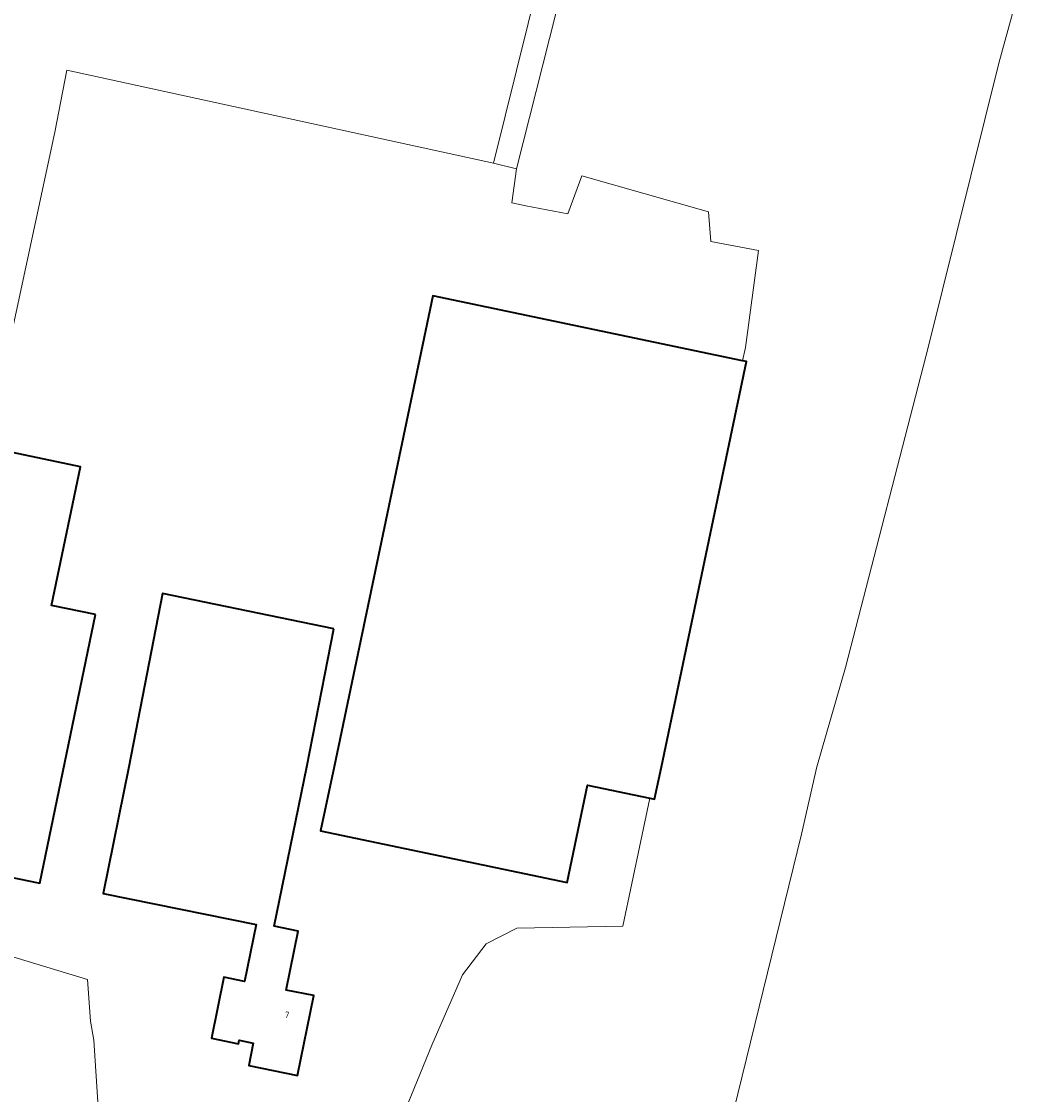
# Model space of a CAD drawing. Header units: metres. Extents: x 125158 to 132124, y 450612 to 454469.
# Tile 92 of 173: x 128356 to 128500, y 451954 to 452105. Entities that reach past the tile are written whole.
import ezdxf
from ezdxf.enums import TextEntityAlignment as Align

# ---------------------------------------------------------------- set-up
doc = ezdxf.new("R2010")
doc.units = ezdxf.units.M
for name, color, linetype, lineweight in [('B-XX-OG-BEBOUWING-GV', 8, 'Continuous', 35), ('B-XX-OG-BEBOUWING-T18', 8, 'Continuous', 18), ('B-XX-OG-TERREIN_CULTUURSCHEIDING-GV', 8, 'Continuous', 18), ('B-XX-VH-VERHARDING_BEDRIJFSVLOERPLAAT-GV', 8, 'Continuous', 18)]:
    doc.layers.add(name, color=color, linetype=linetype, lineweight=lineweight)
doc.styles.add('NLCS-ISO-M-T18', font='NLCS-ISO.ttf', dxfattribs={"height": 1.8})

msp = doc.modelspace()

# ---------------------------------------------------------------- linework, layer by layer
at = {"layer": 'B-XX-OG-BEBOUWING-GV'}
for points in [[(128458.32, 452057.37), (128414.55, 452066.56), (128400.58, 452000), (128398.68, 451990.95), (128433.52, 451983.64), (128436.41, 451997.41), (128445.22, 451995.56), (128445.88, 451995.42), (128446.84, 452000), (128458.86, 452057.26)], [(128366.88, 452021.52), (128360.65, 452022.82), (128364.73, 452042.4), (128351.49, 452045.16), (128339.53, 451987.57), (128359, 451983.54)], [(128400.53, 452019.49), (128376.35, 452024.47), (128371.6, 452000), (128367.96, 451982.12), (128389.59, 451977.72), (128387.95, 451969.67), (128384.99, 451970.27), (128383.24, 451961.66), (128387.07, 451960.88), (128387.16, 451961.36), (128389.17, 451960.95), (128388.53, 451957.81), (128395.44, 451956.4), (128397.73, 451967.67), (128393.82, 451968.46), (128395.52, 451976.8), (128392.14, 451977.48), (128396.72, 452000)]]:
    msp.add_lwpolyline(points, close=True, dxfattribs=at)
at = {"layer": 'B-XX-OG-TERREIN_CULTUURSCHEIDING-GV'}
for points in [[(128351.49, 452045.16), (128361.1, 452089.69), (128362.82, 452098.42), (128423.12, 452085.31), (128447.58, 452183.83), (128476.16, 452298.21), (128483.12, 452326.01), (128497.29, 452382.55)], [(128439.36, 452135.9), (128426.35, 452084.48), (128425.7, 452079.68), (128427.71, 452079.27), (128433.61, 452078.13), (128435.61, 452083.53), (128453.49, 452078.44), (128453.83, 452074.25), (128460.57, 452072.96), (128458.72, 452059.24), (128458.32, 452057.37), (128458.86, 452057.26), (128446.84, 452000), (128445.88, 451995.42), (128445.22, 451995.56), (128441.39, 451977.49), (128426.44, 451977.22), (128422.07, 451974.97), (128418.76, 451970.61), (128414.4, 451960.69), (128410.69, 451951.56)], [(128500.43, 452120.84), (128494.54, 452099.43), (128484.62, 452059.46), (128472.87, 452014.05), (128468.82, 452000), (128466.66, 451990.47), (128453.48, 451936.72), (128451.03, 451923.82), (128466.61, 451928.99)], [(128453.48, 451936.72), (128466.66, 451990.47), (128468.82, 452000), (128472.87, 452014.05), (128484.62, 452059.46), (128494.54, 452099.43), (128500.43, 452120.84)], [(128410.69, 451951.56), (128414.4, 451960.69), (128418.76, 451970.61), (128422.07, 451974.97), (128426.44, 451977.22), (128441.39, 451977.49), (128445.22, 451995.56), (128436.41, 451997.41), (128433.52, 451983.64), (128398.68, 451990.95), (128400.58, 452000), (128414.55, 452066.56), (128458.32, 452057.37), (128458.72, 452059.24), (128460.57, 452072.96), (128453.83, 452074.25), (128453.49, 452078.44), (128435.61, 452083.53), (128433.61, 452078.13), (128427.71, 452079.27), (128425.7, 452079.68), (128426.35, 452084.48), (128423.12, 452085.31), (128362.82, 452098.42), (128361.1, 452089.69), (128351.49, 452045.16), (128364.73, 452042.4), (128360.65, 452022.82), (128366.88, 452021.52), (128359, 451983.54), (128339.53, 451987.57)], [(128352.9, 451898.23), (128370.47, 451900.95), (128370.56, 451900.96), (128366.64, 451961.37), (128366.17, 451964.04), (128365.73, 451969.94), (128338.5, 451978.2)], [(128338.5, 451978.2), (128365.73, 451969.94), (128366.17, 451964.04), (128366.64, 451961.37), (128370.56, 451900.96)]]:
    msp.add_lwpolyline(points, dxfattribs=at)
msp.add_lwpolyline([(128400.53, 452019.49), (128396.72, 452000), (128392.14, 451977.48), (128395.52, 451976.8), (128393.82, 451968.46), (128397.73, 451967.67), (128395.44, 451956.4), (128388.53, 451957.81), (128389.17, 451960.95), (128387.16, 451961.36), (128387.07, 451960.88), (128383.24, 451961.66), (128384.99, 451970.27), (128387.95, 451969.67), (128389.59, 451977.72), (128367.96, 451982.12), (128371.6, 452000), (128376.35, 452024.47)], close=True, dxfattribs=at)
at = {"layer": 'B-XX-VH-VERHARDING_BEDRIJFSVLOERPLAAT-GV'}
msp.add_lwpolyline([(128497.29, 452382.55), (128483.12, 452326.01), (128476.16, 452298.21), (128447.58, 452183.83), (128423.12, 452085.31), (128426.35, 452084.48), (128439.36, 452135.9), (128452.32, 452188.95), (128467.93, 452250.07), (128482.09, 452306.55), (128494.79, 452356.96), (128500, 452378.03)], dxfattribs=at)

# ---------------------------------------------------------------- texts
at = {"layer": 'B-XX-OG-BEBOUWING-T18', "style": 'NLCS-ISO-M-T18'}
msp.add_text('7', height=0.9, rotation=348.5, dxfattribs=at).set_placement((128393.93, 451964.96), align=Align.MIDDLE_CENTER)

doc.saveas('drawing.dxf')
